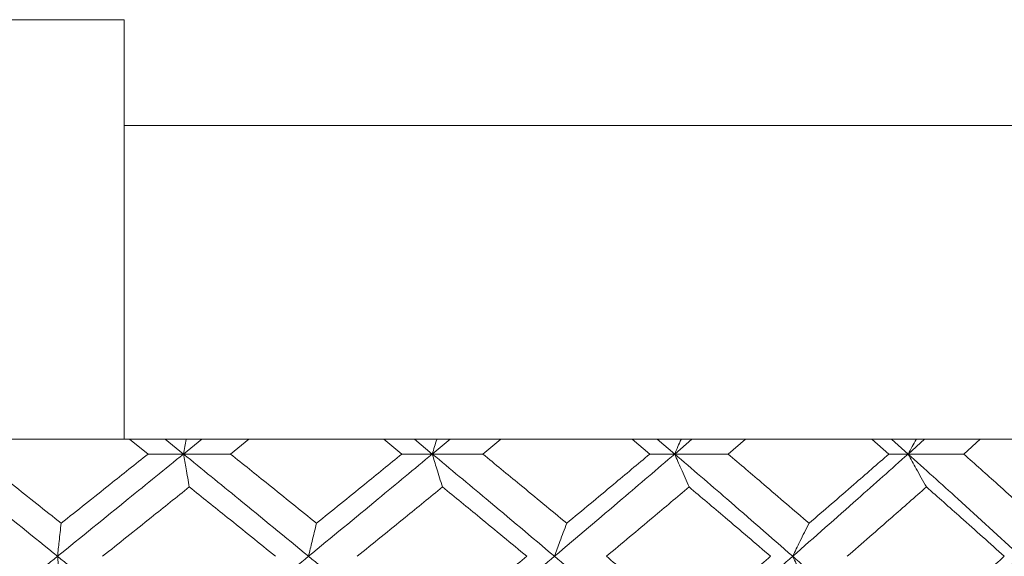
# Model space of a CAD drawing. Header units: inches. Extents: x -3.6 to 22.2, y -7.8 to 16.7.
# Tile 117 of 127: x 19.701 to 20.288, y 2.031 to 2.351. Entities that reach past the tile are written whole.
import ezdxf

# ---------------------------------------------------------------- set-up
doc = ezdxf.new("R2010")
doc.units = ezdxf.units.IN
doc.header["$MEASUREMENT"] = 0

msp = doc.modelspace()

# ---------------------------------------------------------------- linework, layer by layer
at = {"color": 7, "linetype": 'Continuous', "lineweight": 15}
for p, q in [((19.76308, 2.35065), (19.43308, 2.35065)), ((19.76308, 2.35065), (19.76308, 2.28765)), ((19.76308, 2.28765), (21.18741, 2.28765)), ((19.43324, 2.10065), (19.76292, 2.10065)), ((19.76292, 2.10065), (19.76308, 2.10079)), ((21.0249, 2.10065), (19.76292, 2.10065)), ((19.77726, 2.09183), (19.76616, 2.10065)), ((19.79837, 2.09183), (19.78747, 2.10065)), ((19.79837, 2.09183), (19.80921, 2.10065)), ((19.82636, 2.09183), (19.83736, 2.10065)), ((19.92857, 2.09183), (19.91768, 2.10065)), ((19.94664, 2.09183), (19.93595, 2.10065)), ((19.94664, 2.09183), (19.95725, 2.10065)), ((19.97669, 2.09183), (19.98744, 2.10065)), ((20.07627, 2.09183), (20.06568, 2.10065)), ((20.0911, 2.09183), (20.08073, 2.10065)), ((20.0911, 2.09183), (20.10136, 2.10065)), ((20.12287, 2.09183), (20.13325, 2.10065)), ((20.21873, 2.09183), (20.20857, 2.10065)), ((20.23016, 2.09183), (20.22022, 2.10065)), ((20.23016, 2.09183), (20.23995, 2.10065)), ((20.2633, 2.09183), (20.2732, 2.10065)), ((19.79837, 2.09183), (19.77726, 2.09183)), ((19.79837, 2.09183), (19.82636, 2.09183)), ((19.94664, 2.09183), (19.92857, 2.09183)), ((19.94664, 2.09183), (19.97669, 2.09183)), ((20.0911, 2.09183), (20.07627, 2.09183)), ((20.0911, 2.09183), (20.12287, 2.09183)), ((20.23016, 2.09183), (20.21873, 2.09183)), ((20.23016, 2.09183), (20.2633, 2.09183))]:
    msp.add_line(p, q, dxfattribs=at)
for points, knots in [([(19.76308, 2.10079), (19.76308, 2.1015), (19.76308, 2.10393), (19.76308, 2.12215), (19.76308, 2.16263), (19.76308, 2.21742), (19.76308, 2.26179), (19.76308, 2.28517), (19.76308, 2.28765)], [0, 0, 0, 0, 0.092358, 0.313266, 0.534198, 0.754525, 0.974043, 1, 1, 1, 1]), ([(19.7999, 2.10065), (19.7999, 2.10061), (19.79938, 2.09771), (19.79887, 2.09475), (19.79837, 2.09183)], [0, 0, 0, 0, 0.010766, 1, 1, 1, 1]), ([(19.94932, 2.10065), (19.94931, 2.10061), (19.94841, 2.09771), (19.94752, 2.09475), (19.94664, 2.09183)], [0, 0, 0, 0, 0.010766, 1, 1, 1, 1]), ([(20.09489, 2.10065), (20.09488, 2.10061), (20.0936, 2.09771), (20.09235, 2.09475), (20.0911, 2.09183)], [0, 0, 0, 0, 0.010766, 1, 1, 1, 1]), ([(20.23502, 2.10065), (20.235, 2.10061), (20.23337, 2.09771), (20.23175, 2.09475), (20.23016, 2.09183)], [0, 0, 0, 0, 0.010766, 1, 1, 1, 1]), ([(19.7233, 2.03087), (19.70924, 2.04227), (19.68414, 2.0626), (19.65896, 2.0829), (19.64789, 2.09183)], [0, 0, 0, 0, 0.560458, 1, 1, 1, 1]), ([(19.72547, 2.05056), (19.71578, 2.05827), (19.69849, 2.07204), (19.68115, 2.08578), (19.67353, 2.09183)], [0, 0, 0, 0, 0.560339, 1, 1, 1, 1]), ([(19.7233, 2.03087), (19.73735, 2.04227), (19.76241, 2.0626), (19.78739, 2.0829), (19.79837, 2.09183)], [0, 0, 0, 0, 0.560458, 1, 1, 1, 1]), ([(19.72547, 2.05056), (19.73515, 2.05827), (19.75243, 2.07204), (19.76967, 2.08578), (19.77726, 2.09183)], [0, 0, 0, 0, 0.560339, 1, 1, 1, 1]), ([(19.80184, 2.07219), (19.80151, 2.074), (19.80086, 2.0776), (19.7997, 2.08413), (19.79887, 2.0889), (19.79837, 2.09183)], [0, 0, 0, 0, 0.279168, 0.558336, 1, 1, 1, 1]), ([(19.87288, 2.03087), (19.85901, 2.04227), (19.83427, 2.0626), (19.80933, 2.0829), (19.79837, 2.09183)], [0, 0, 0, 0, 0.560458, 1, 1, 1, 1]), ([(19.87764, 2.05056), (19.86809, 2.05827), (19.85104, 2.07204), (19.83389, 2.08578), (19.82636, 2.09183)], [0, 0, 0, 0, 0.560339, 1, 1, 1, 1]), ([(19.87288, 2.03087), (19.88671, 2.04227), (19.91139, 2.0626), (19.93588, 2.0829), (19.94664, 2.09183)], [0, 0, 0, 0, 0.560458, 1, 1, 1, 1]), ([(19.87764, 2.05056), (19.88718, 2.05827), (19.90419, 2.07204), (19.92113, 2.08578), (19.92857, 2.09183)], [0, 0, 0, 0, 0.560339, 1, 1, 1, 1]), ([(19.95268, 2.07219), (19.95212, 2.074), (19.95098, 2.0776), (19.94897, 2.08413), (19.94753, 2.0889), (19.94664, 2.09183)], [0, 0, 0, 0, 0.279168, 0.558336, 1, 1, 1, 1]), ([(20.01945, 2.03087), (20.00593, 2.04227), (19.9818, 2.0626), (19.95738, 2.0829), (19.94664, 2.09183)], [0, 0, 0, 0, 0.560458, 1, 1, 1, 1]), ([(20.02675, 2.05056), (20.01744, 2.05827), (20.00082, 2.07204), (19.98406, 2.08578), (19.97669, 2.09183)], [0, 0, 0, 0, 0.560339, 1, 1, 1, 1]), ([(20.01945, 2.03087), (20.03291, 2.04227), (20.05693, 2.0626), (20.08067, 2.0829), (20.0911, 2.09183)], [0, 0, 0, 0, 0.560458, 1, 1, 1, 1]), ([(20.02675, 2.05056), (20.03603, 2.05827), (20.0526, 2.07204), (20.06904, 2.08578), (20.07627, 2.09183)], [0, 0, 0, 0, 0.560339, 1, 1, 1, 1]), ([(20.09964, 2.07219), (20.09884, 2.074), (20.09724, 2.0776), (20.09439, 2.08413), (20.09235, 2.0889), (20.0911, 2.09183)], [0, 0, 0, 0, 0.279168, 0.558336, 1, 1, 1, 1]), ([(20.1614, 2.03087), (20.14837, 2.04227), (20.12513, 2.0626), (20.10149, 2.0829), (20.0911, 2.09183)], [0, 0, 0, 0, 0.560458, 1, 1, 1, 1]), ([(20.17116, 2.05056), (20.16219, 2.05827), (20.14618, 2.07204), (20.12999, 2.08578), (20.12287, 2.09183)], [0, 0, 0, 0, 0.560339, 1, 1, 1, 1]), ([(20.1614, 2.03087), (20.17435, 2.04227), (20.19745, 2.0626), (20.22017, 2.0829), (20.23016, 2.09183)], [0, 0, 0, 0, 0.560458, 1, 1, 1, 1]), ([(20.17116, 2.05056), (20.18009, 2.05827), (20.19603, 2.07204), (20.2118, 2.08578), (20.21873, 2.09183)], [0, 0, 0, 0, 0.560339, 1, 1, 1, 1]), ([(20.24111, 2.07219), (20.24008, 2.074), (20.23803, 2.0776), (20.23437, 2.08413), (20.23176, 2.0889), (20.23016, 2.09183)], [0, 0, 0, 0, 0.279168, 0.558336, 1, 1, 1, 1]), ([(20.29718, 2.03087), (20.28479, 2.04227), (20.26268, 2.0626), (20.24009, 2.0829), (20.23016, 2.09183)], [0, 0, 0, 0, 0.560458, 1, 1, 1, 1]), ([(20.30929, 2.05056), (20.30077, 2.05827), (20.28555, 2.07204), (20.2701, 2.08578), (20.2633, 2.09183)], [0, 0, 0, 0, 0.560339, 1, 1, 1, 1]), ([(19.75015, 2.03087), (19.75981, 2.03859), (19.77706, 2.05237), (19.79427, 2.06614), (19.80184, 2.07219)], [0, 0, 0, 0, 0.5602736, 1, 1, 1, 1]), ([(19.85326, 2.03087), (19.84368, 2.03859), (19.82658, 2.05237), (19.80939, 2.06614), (19.80184, 2.07219)], [0, 0, 0, 0, 0.560274, 1, 1, 1, 1]), ([(19.90194, 2.03087), (19.91144, 2.03859), (19.9284, 2.05237), (19.94526, 2.06614), (19.95268, 2.07219)], [0, 0, 0, 0, 0.560274, 1, 1, 1, 1]), ([(20.00298, 2.03087), (19.99362, 2.03859), (19.97692, 2.05237), (19.96008, 2.06614), (19.95268, 2.07219)], [0, 0, 0, 0, 0.5602736, 1, 1, 1, 1]), ([(20.0504, 2.03087), (20.05963, 2.03859), (20.07611, 2.05237), (20.09246, 2.06614), (20.09964, 2.07219)], [0, 0, 0, 0, 0.560274, 1, 1, 1, 1]), ([(20.14826, 2.03087), (20.13922, 2.03859), (20.12311, 2.05237), (20.10681, 2.06614), (20.09964, 2.07219)], [0, 0, 0, 0, 0.560274, 1, 1, 1, 1]), ([(20.1939, 2.03087), (20.20277, 2.03859), (20.21859, 2.05237), (20.23423, 2.06614), (20.24111, 2.07219)], [0, 0, 0, 0, 0.560274, 1, 1, 1, 1]), ([(20.28751, 2.03087), (20.2789, 2.03859), (20.26354, 2.05237), (20.24796, 2.06614), (20.24111, 2.07219)], [0, 0, 0, 0, 0.560274, 1, 1, 1, 1]), ([(19.72547, 2.05056), (19.72527, 2.04875), (19.72486, 2.04514), (19.72414, 2.0386), (19.72362, 2.03381), (19.7233, 2.03087)], [0, 0, 0, 0, 0.27887, 0.557739, 1, 1, 1, 1]), ([(19.87764, 2.05056), (19.8772, 2.04875), (19.8763, 2.04514), (19.87471, 2.0386), (19.87358, 2.03381), (19.87288, 2.03087)], [0, 0, 0, 0, 0.27887, 0.557739, 1, 1, 1, 1]), ([(20.02675, 2.05056), (20.02607, 2.04875), (20.0247, 2.04514), (20.02226, 2.0386), (20.02052, 2.03381), (20.01945, 2.03087)], [0, 0, 0, 0, 0.2788696, 0.5577393, 1, 1, 1, 1]), ([(20.17116, 2.05056), (20.17025, 2.04875), (20.16842, 2.04514), (20.16516, 2.0386), (20.16283, 2.03381), (20.1614, 2.03087)], [0, 0, 0, 0, 0.27887, 0.557739, 1, 1, 1, 1]), ([(19.64789, 1.96975), (19.66199, 1.98116), (19.68715, 2.00154), (19.71226, 2.02191), (19.7233, 2.03087)], [0, 0, 0, 0, 0.560155, 1, 1, 1, 1]), ([(19.72547, 2.01116), (19.72527, 2.01297), (19.72486, 2.01659), (19.72414, 2.02314), (19.72362, 2.02793), (19.7233, 2.03087)], [0, 0, 0, 0, 0.2787754, 0.5575509, 1, 1, 1, 1]), ([(19.79837, 1.96975), (19.78438, 1.98116), (19.75942, 2.00154), (19.73433, 2.02191), (19.7233, 2.03087)], [0, 0, 0, 0, 0.560155, 1, 1, 1, 1]), ([(19.79837, 1.96975), (19.81232, 1.98116), (19.83723, 2.00154), (19.86199, 2.02191), (19.87288, 2.03087)], [0, 0, 0, 0, 0.560155, 1, 1, 1, 1]), ([(19.94664, 1.96975), (19.93293, 1.98116), (19.90845, 2.00154), (19.88375, 2.02191), (19.87288, 2.03087)], [0, 0, 0, 0, 0.560155, 1, 1, 1, 1]), ([(19.94664, 1.96975), (19.96031, 1.98116), (19.9847, 2.00154), (20.00883, 2.02191), (20.01945, 2.03087)], [0, 0, 0, 0, 0.560155, 1, 1, 1, 1]), ([(19.95268, 1.98947), (19.9621, 1.9972), (19.97892, 2.01101), (19.99563, 2.0248), (20.00298, 2.03087)], [0, 0, 0, 0, 0.560136, 1, 1, 1, 1]), ([(20.0911, 1.96975), (20.07781, 1.98116), (20.05408, 2.00154), (20.03003, 2.02191), (20.01945, 2.03087)], [0, 0, 0, 0, 0.560155, 1, 1, 1, 1]), ([(20.09964, 1.98947), (20.09049, 1.9972), (20.07415, 2.01101), (20.05765, 2.0248), (20.0504, 2.03087)], [0, 0, 0, 0, 0.560136, 1, 1, 1, 1]), ([(20.0911, 1.96975), (20.10432, 1.98116), (20.12793, 2.00154), (20.15118, 2.02191), (20.1614, 2.03087)], [0, 0, 0, 0, 0.560155, 1, 1, 1, 1]), ([(20.09964, 1.98947), (20.10876, 1.9972), (20.12504, 2.01101), (20.14116, 2.0248), (20.14826, 2.03087)], [0, 0, 0, 0, 0.560136, 1, 1, 1, 1]), ([(20.17116, 2.01116), (20.17025, 2.01297), (20.16842, 2.01659), (20.16516, 2.02314), (20.16283, 2.02793), (20.1614, 2.03087)], [0, 0, 0, 0, 0.2787754, 0.5575509, 1, 1, 1, 1]), ([(20.23016, 1.96975), (20.21743, 1.98116), (20.19471, 2.00154), (20.17158, 2.02191), (20.1614, 2.03087)], [0, 0, 0, 0, 0.560155, 1, 1, 1, 1]), ([(20.23016, 1.96975), (20.24279, 1.98116), (20.26535, 2.00154), (20.28746, 2.02191), (20.29718, 2.03087)], [0, 0, 0, 0, 0.560155, 1, 1, 1, 1]), ([(20.24111, 1.98947), (20.24983, 1.9972), (20.26539, 2.01101), (20.28075, 2.0248), (20.28751, 2.03087)], [0, 0, 0, 0, 0.560136, 1, 1, 1, 1])]:
    msp.add_open_spline(points, degree=3, knots=knots, dxfattribs=at)

doc.saveas('drawing.dxf')
